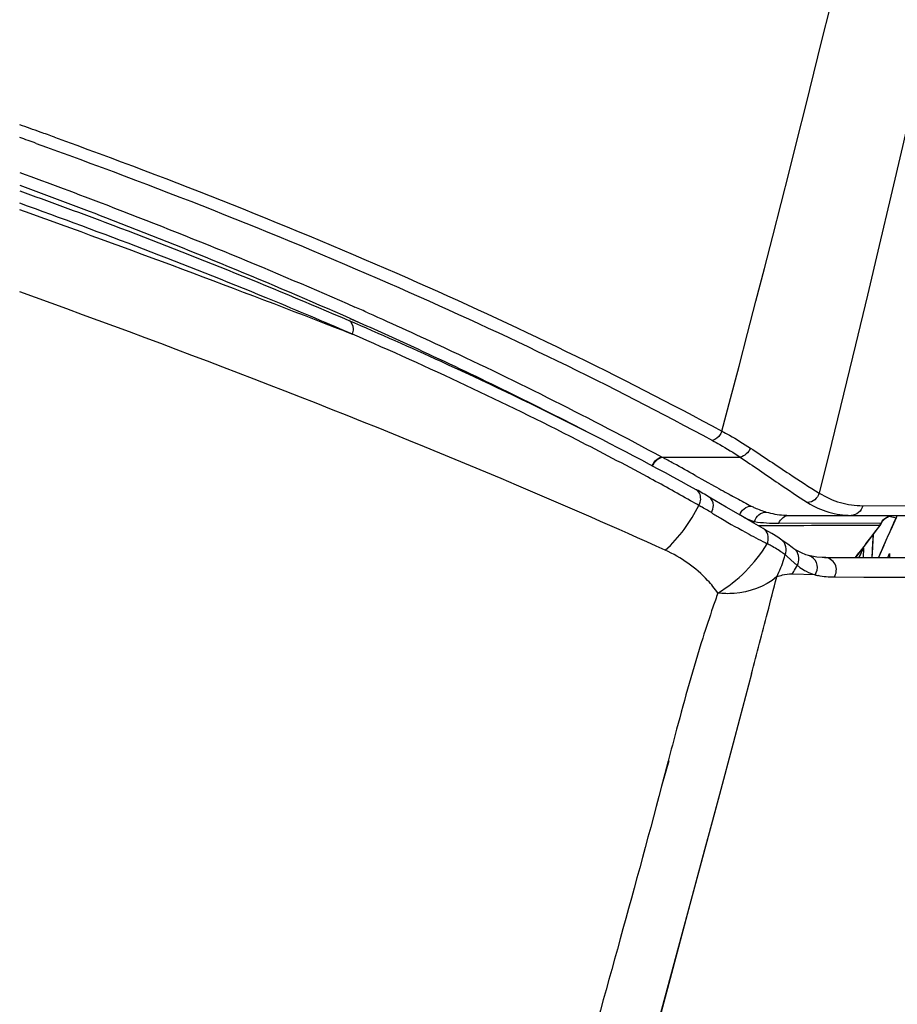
# Model space of a CAD drawing. Header units: millimetres. Extents: x 0 to 420, y 0 to 297.
# Tile 110 of 139: x 315.99 to 320.16, y 166.69 to 171.38. Entities that reach past the tile are written whole.
import ezdxf

# ---------------------------------------------------------------- set-up
doc = ezdxf.new("R2010")
doc.units = ezdxf.units.MM
doc.header["$LTSCALE"] = 23.1
doc.header["$PDMODE"] = 3
doc.header["$PDSIZE"] = 0.3125
doc.layers.get('0').update_dxf_attribs({"linetype": 'CONTINUOUS'})
doc.layers.get('Defpoints').update_dxf_attribs({"linetype": 'CONTINUOUS'})
for name, color, linetype in [('06___PRT_ALL_SURFS', 7, 'CONTINUOUS'), ('DIM_PILOTEES', 7, 'CONTINUOUS'), ('LAY0001', 7, 'CONTINUOUS')]:
    doc.layers.add(name, color=color, linetype=linetype)
doc.styles.get("Standard").update_dxf_attribs({"font": 'txt', "width": 0.7})
doc.dimstyles.new('DIMSTYLE_8', dxfattribs={"dimtxt": 2.5, "dimasz": 3.5, "dimexe": 2, "dimexo": 0, "dimgap": 2.5, "dimtad": 1, "dimdsep": 46, "dimtxsty": 'Standard', "dimblk": '_FILLED', "dimblk1": '_FILLED', "dimblk2": '_FILLED', "dimcen": 0.09, "dimazin": 2, "dimtp": 0.5, "dimtm": 0.5, "dimtfac": 1, "dimtofl": 0, "dimtmove": 0, "dimatfit": 3, "dimldrblk": '_FILLED', "dimfxl": 0, "dimtolj": 1, "dimarcsym": 0})

# ---------------------------------------------------------------- blocks, each defined once
blk = doc.blocks.new('_FILLED')
at = {"color": 0, "linetype": 'ByBlock'}
blk.add_solid([(0, 0), (-1, 0.1429), (-1, -0.1429)], dxfattribs=at)
blk = doc.blocks.new('*D15')
at = {"layer": 'Defpoints', "color": 0, "linetype": 'Continuous'}
for p in [(251.4334, 253.1331), (302.5299, 202.0365), (251.4334, 150.94), (353.6265, 150.94)]:
    blk.add_point(p, dxfattribs=at)
at = {"layer": 'DIM_PILOTEES', "color": 0, "linetype": 'Continuous', "lineweight": -2}
for p, q in [((251.4334, 150.94), (252.8476, 152.3542)), ((353.6265, 150.94), (352.2123, 152.3542))]:
    blk.add_line(p, q, dxfattribs=at)
blk.add_arc((302.5299, 202.0365), 72.2614, 317.775406, 222.224594, dxfattribs=at)
at = {"layer": 'DIM_PILOTEES', "color": 0, "linetype": 'Continuous', "lineweight": -2, "xscale": 3.5, "yscale": 3.5, "zscale": 3.5}
for p, rotation in [((251.4334, 150.94), 313.6122967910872), ((353.6265, 150.94), 226.3877032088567)]:
    blk.add_blockref('_FILLED', p, dxfattribs=dict(at, rotation=rotation))
at = {"layer": 'DIM_PILOTEES', "color": 0, "linetype": 'Continuous', "insert": (305.9941, 280.0544), "char_height": 2.5, "width": 14.285714, "attachment_point": 2, "rotation": 357.4576, "line_spacing_factor": 0.9}
blk.add_mtext('\\A1;{\\ftxt;\\W0.0001;\\H0.0001;\\~}{\\ftxt;\\W3.1428571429;\\H2.5; }{\\ftxt;\\W0.0001;\\H0.0001;\\~}{\\ftxt;\\W0.0001;\\H0.0001;\\~}{\\ftxt;\\W0.6666666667;\\H2.5; }{\\ftxt;\\W0.0001;\\H0.0001;\\~}', dxfattribs=at)

msp = doc.modelspace()

# ---------------------------------------------------------------- linework, layer by layer
at = {"color": 7, "linetype": 'Continuous'}
for p, q in [((317.5737, 169.8802), (317.5355, 169.8962)), ((317.5737, 169.8802), (317.5359, 169.8964)), ((317.5366, 169.8946), (317.5736, 169.8802)), ((317.5367, 169.8939), (317.5734, 169.8795)), ((319.209, 169.1405), (319.2088, 169.1406)), ((319.3495, 169.0579), (319.269, 169.1059)), ((319.9995, 169.0648), (320.4396, 169.065)), ((319.944, 169.0187), (320.3895, 169.0187)), ((320.1251, 169.0145), (320.1582, 169.0075)), ((320.1582, 169.0075), (320.1388, 168.9636)), ((320.1603, 169.016), (320.1582, 169.0075)), ((319.5265, 168.9559), (319.4822, 168.9811)), ((319.5359, 168.9505), (319.5264, 168.9559)), ((319.5998, 168.9813), (320.0865, 168.9825)), ((319.9667, 168.8187), (320.0813, 168.9696)), ((320.08, 168.9706), (320.0813, 168.9696)), ((320.0865, 168.9825), (320.0885, 168.9816)), ((320.1388, 168.9636), (320.1193, 168.9196)), ((319.6196, 168.8982), (319.6145, 168.9019)), ((319.6151, 168.9015), (319.6145, 168.9019)), ((320.0479, 168.8866), (320.0499, 168.9282)), ((319.6866, 168.851), (319.6718, 168.8602)), ((319.983, 168.8196), (320.0029, 168.8634)), ((320.0029, 168.8634), (320.001, 168.8187)), ((320.0446, 168.8187), (320.0479, 168.8866)), ((319.6392, 168.8243), (319.6322, 168.8307)), ((319.6754, 168.7916), (319.6392, 168.8243)), ((319.7418, 168.8279), (319.7417, 168.828)), ((319.8171, 168.8187), (320.2622, 168.8187)), ((319.9646, 168.8188), (319.9807, 168.8402)), ((319.9647, 168.8187), (319.9808, 168.84)), ((320.1194, 168.8187), (320.1274, 168.8369)), ((320.1274, 168.8369), (320.1263, 168.8187)), ((319.6636, 168.7395), (319.6713, 168.7518)), ((319.7727, 168.7357), (319.664, 168.7393)), ((320.005, 168.7237), (319.8637, 168.7242)), ((320.0764, 168.7237), (320.005, 168.7237)), ((320.2205, 168.7235), (320.0764, 168.7237)), ((319.4705, 168.2653), (319.4132, 168.0498)), ((319.4132, 168.0498), (319.3827, 167.9351)), ((319.3827, 167.9351), (319.3176, 167.6913)), ((319.0773, 167.8521), (319.0428, 167.7308)), ((319.0743, 167.8502), (319.0583, 167.7895)), ((319.0583, 167.7895), (319.0428, 167.7308)), ((319.3176, 167.6913), (318.035, 162.9211)), ((319.2474, 167.4281), (319.1715, 167.1446)), ((319.1715, 167.1446), (319.0901, 166.8413))]:
    msp.add_line(p, q, dxfattribs=at)
for points in [[(319.4822, 168.9811), (319.419, 169.0174), (319.3495, 169.0579)], [(320.0885, 168.9816), (320.0906, 168.9858), (320.0937, 168.9908), (320.0973, 168.9955), (320.1014, 168.9999), (320.106, 169.004), (320.111, 169.0076), (320.1164, 169.0108), (320.1222, 169.0135), (320.1283, 169.0157), (320.1346, 169.0173), (320.1411, 169.0183), (320.1478, 169.0187), (320.1488, 169.0187)], [(319.6151, 168.9015), (319.5949, 168.9153), (319.5671, 168.9324), (319.5359, 168.9505)], [(319.6718, 168.8602), (319.6636, 168.8659), (319.6427, 168.8811), (319.6196, 168.8982)], [(319.7418, 168.8279), (319.7296, 168.8316), (319.7078, 168.8401), (319.6866, 168.851)], [(319.817, 168.8187), (319.8069, 168.8189), (319.7813, 168.8206), (319.757, 168.8243), (319.7416, 168.828)], [(319.3177, 167.6913), (319.2832, 167.5621), (319.2474, 167.4281)], [(319.0901, 166.8413), (319.004, 166.5209), (318.9596, 166.3556), (318.9141, 166.1866), (318.8202, 165.8372)]]:
    msp.add_lwpolyline(points, dxfattribs=at)
for centre, radius, start, end in [((297.377, 118.2623), 55.4277, 68.67166, 70.37637), ((311.6311, 155.6117), 15.4475, 60.7426, 61.60864), ((318.2033, 167.3301), 2.071, 59.0271, 60.9473), ((311.8512, 156.0065), 14.9954, 60.56558, 60.73918), ((320.714, 171.6168), 2.9556, 239.6486, 239.8548), ((320.9122, 171.7079), 3.1349, 238.6151, 239.5698), ((321.4263, 172.5812), 4.1482, 239.5569, 241.6845), ((320.5662, -77.9184), 246.8895, 90.112814, 90.246561), ((333.2899, 158.8089), 16.6662, 142.43064, 142.99439), ((320.0306, 169.0055), 0.0605, 324.835, 333.3715), ((320.0336, 169.0063), 0.0602, 322.4562, 335.7518), ((320.0301, 169.0057), 0.061, 333.3684, 335.4912), ((320.0297, 169.0059), 0.0615, 335.491, 337.6012), ((320.1388, 168.957), 0.0581, 144.0942, 153.9663), ((321.5906, 172.8893), 4.4974, 241.7035, 242.3366), ((323.399, 176.341), 8.3941, 242.34219, 242.67239), ((272.3504, 190.127), 52.2649, 335.9397, 336.06079), ((319.3008, 168.3926), 0.5486, 61.3391, 63.5104), ((319.6388, 168.8118), 0.0586, 43.3923, 55.7421), ((319.1034, 168.9746), 0.5467, 338.0312, 342.5306), ((319.0914, 168.9784), 0.5593, 342.52, 344.7345), ((319.1205, 168.9677), 0.5282, 332.7885, 338.0297), ((319.8643, 169.0046), 0.285, 231.7501, 233.175), ((319.8588, 168.9968), 0.2754, 233.1234, 240.5117), ((299.3144, 173.8163), 20.905, 345.42459, 345.90657), ((319.678, 168.4895), 0.252, 104.32, 110.2946), ((319.8455, 168.9739), 0.249, 240.586, 242.6314), ((319.8492, 168.9817), 0.2576, 242.6931, 252.7215), ((319.8667, 169.0898), 0.3663, 255.1351, 257.4771), ((324.6125, 166.7523), 5.631, 160.3147, 161.029), ((258.9475, 184.2951), 62.6098, 345.165585, 345.440063), ((357.8911, 157.6771), 40.1278, 165.08977, 165.31424)]:
    msp.add_arc(centre, radius, start, end, dxfattribs=at)
for points, knots in [([(315.9918, 170.5613), (316.1271, 170.5126), (316.6532, 170.3191), (317.1736, 170.1102), (317.5563, 169.9452)], [0, 0, 0, 0, 0.256558, 1, 1, 1, 1]), ([(317.5359, 169.8964), (317.4122, 169.9495), (316.9023, 170.1634), (316.3856, 170.3611), (315.9919, 170.5025)], [0, 0, 0, 0, 0.24348, 1, 1, 1, 1]), ([(319.0608, 168.8527), (318.8264, 168.9589), (317.8167, 169.4002), (316.7869, 169.7945), (315.9925, 170.0809)], [0, 0, 0, 0, 0.233578, 1, 1, 1, 1]), ([(317.5562, 169.9452), (317.7027, 169.8822), (318.263, 169.6339), (318.8121, 169.3601), (319.2087, 169.1405)], [0, 0, 0, 0, 0.260234, 1, 1, 1, 1]), ([(318.9762, 169.2012), (318.8659, 169.2608), (318.4059, 169.5025), (317.935, 169.7231), (317.5736, 169.8802)], [0, 0, 0, 0, 0.241415, 1, 1, 1, 1]), ([(319.2204, 169.0664), (319.224, 169.0731), (319.2338, 169.0971), (319.2252, 169.1312), (319.2089, 169.1404)], [0, 0, 0, 0, 0.290828, 1, 1, 1, 1]), ([(320.0917, 168.991), (320.0981, 168.9999), (320.116, 169.0141), (320.138, 169.0187), (320.1488, 169.0187)], [0, 0, 0, 0, 0.501987, 1, 1, 1, 1]), ([(319.5345, 168.9499), (319.5333, 168.951), (319.5306, 168.953), (319.5278, 168.9547), (319.5264, 168.9555)], [0, 0, 0, 0, 0.503403, 1, 1, 1, 1]), ([(319.631, 168.8312), (319.6261, 168.8345), (319.605, 168.8507), (319.582, 168.8642), (319.5639, 168.874)], [0, 0, 0, 0, 0.223568, 1, 1, 1, 1]), ([(319.3106, 168.649), (319.2958, 168.6703), (319.2281, 168.7549), (319.1357, 168.8187), (319.0608, 168.8527)], [0, 0, 0, 0, 0.239381, 1, 1, 1, 1]), ([(319.7564, 168.8216), (319.7541, 168.823), (319.7494, 168.8254), (319.7443, 168.8272), (319.7418, 168.8279)], [0, 0, 0, 0, 0.50029, 1, 1, 1, 1]), ([(319.7727, 168.7357), (319.7819, 168.7489), (319.7898, 168.7836), (319.7697, 168.8133), (319.7564, 168.8216)], [0, 0, 0, 0, 0.505897, 1, 1, 1, 1]), ([(319.8637, 168.7242), (319.8752, 168.7414), (319.88, 168.7912), (319.8371, 168.8187), (319.8171, 168.8187)], [0, 0, 0, 0, 0.509131, 1, 1, 1, 1]), ([(319.6881, 168.7807), (319.686, 168.7824), (319.6817, 168.7861), (319.6774, 168.7899), (319.6753, 168.7918)], [0, 0, 0, 0, 0.487918, 1, 1, 1, 1]), ([(319.5901, 168.7259), (319.5339, 168.6802), (319.4342, 168.6439), (319.3361, 168.6462), (319.3106, 168.6491)], [0, 0, 0, 0, 0.738541, 1, 1, 1, 1]), ([(319.2874, 168.5828), (319.2705, 168.5338), (319.2074, 168.3419), (319.1531, 168.1472), (319.1144, 168.0022)], [0, 0, 0, 0, 0.256865, 1, 1, 1, 1]), ([(319.0428, 167.7308), (318.906, 167.2138), (318.6311, 166.2393), (318.1663, 164.5146), (317.8364, 163.3075), (317.6327, 162.5611)], [0, 0, 0, 0, 0.29942, 0.566842, 1, 1, 1, 1])]:
    msp.add_open_spline(points, degree=3, knots=knots, dxfattribs=at)
for points in [[(317.5778, 169.9049), (317.5778, 169.9201), (317.5703, 169.9392), (317.5563, 169.9452)], [(317.5737, 169.8802), (317.5763, 169.8881), (317.5778, 169.8965), (317.5778, 169.9049)], [(319.2891, 169.0663), (319.2891, 169.081), (319.2818, 169.0982), (319.2691, 169.1058)], [(319.0608, 168.8527), (319.1263, 168.9128), (319.1807, 168.9868), (319.2205, 169.0663)], [(319.2796, 169.0317), (319.2632, 169.0417), (319.2464, 169.0512), (319.2297, 169.0609)], [(319.2796, 169.0317), (319.2855, 169.0421), (319.2891, 169.0543), (319.2891, 169.0663)], [(319.5455, 168.8837), (319.5546, 168.9041), (319.5515, 168.9353), (319.5345, 168.9499)], [(319.3106, 168.6491), (319.4051, 168.7067), (319.4885, 168.7888), (319.5455, 168.8837)], [(319.631, 168.8312), (319.6411, 168.853), (319.6343, 168.8871), (319.6151, 168.9015)], [(319.6879, 168.7808), (319.7002, 168.8012), (319.6978, 168.8347), (319.6814, 168.852)], [(319.6713, 168.7518), (319.6772, 168.7613), (319.683, 168.7708), (319.6878, 168.7809)], [(319.6636, 168.7395), (319.6475, 168.74), (319.6313, 168.7377), (319.6157, 168.7337)], [(319.8637, 168.7242), (319.8381, 168.7242), (319.8123, 168.7267), (319.7873, 168.7322)]]:
    msp.add_open_spline(points, degree=3, dxfattribs=at)
at = {"layer": '06___PRT_ALL_SURFS', "color": 7, "linetype": 'Continuous'}
for p, q in [((316.0697, 170.7871), (316.1184, 170.7698)), ((316.0701, 170.7873), (316.1184, 170.7698)), ((317.5607, 169.9555), (317.605, 169.9362)), ((317.5612, 169.9556), (317.605, 169.9362)), ((319.0424, 169.2967), (319.0448, 169.2954)), ((319.0448, 169.2954), (319.417, 169.2954)), ((319.2032, 169.2086), (319.2944, 169.1578)), ((319.6526, 169.0187), (319.944, 169.0187)), ((319.4686, 168.9889), (319.4854, 168.9891)), ((319.4686, 168.9889), (319.4854, 168.9891))]:
    msp.add_line(p, q, dxfattribs=at)
for centre, radius, start, end in [((209.3083, 198.6029), 113.8262, 345.14411, 355.43096), ((305.6637, 141.8093), 30.8469, 70.24632, 70.43842), ((305.7752, 142.12), 30.5168, 70.11248, 70.24622), ((305.6874, 141.9423), 30.6566, 70.2038, 70.35924), ((308.3143, 149.0229), 22.9428, 65.99769, 66.16725), ((314.671, 161.1446), 9.2502, 61.38972, 61.78176), ((312.768, 157.6583), 13.222, 60.87602, 61.38459), ((329.5889, 187.6132), 21.1324, 240.84691, 240.97432), ((324.011, 177.5651), 9.64, 240.98592, 241.24383), ((319.6009, 169.3782), 0.4059, 246.2963, 253.4651), ((319.5974, 169.7996), 0.8183, 262.1293, 270.166)]:
    msp.add_arc(centre, radius, start, end, dxfattribs=at)
for points, knots in [([(322.9915, 189.5207), (322.8706, 187.8025), (322.2436, 180.944), (321.0346, 174.1371), (319.7924, 169.1248)], [0, 0, 0, 0, 0.250129, 1, 1, 1, 1]), ([(316.1563, 170.8168), (316.7229, 170.6119), (317.7993, 170.1862), (318.8425, 169.6831), (319.3297, 169.4192)], [0, 0, 0, 0, 0.52093, 1, 1, 1, 1]), ([(316.1184, 170.7698), (316.6837, 170.5652), (317.7578, 170.1404), (318.7986, 169.6383), (319.2847, 169.3748)], [0, 0, 0, 0, 0.520927, 1, 1, 1, 1]), ([(315.9916, 170.649), (316.1297, 170.5985), (316.6658, 170.398), (317.1957, 170.1811), (317.5847, 170.0093)], [0, 0, 0, 0, 0.256988, 1, 1, 1, 1]), ([(315.9912, 170.5883), (316.1273, 170.5383), (316.6556, 170.3399), (317.1778, 170.1254), (317.5612, 169.9556)], [0, 0, 0, 0, 0.256933, 1, 1, 1, 1]), ([(317.6468, 169.9818), (317.769, 169.9274), (318.2406, 169.7124), (318.7045, 169.4802), (319.0424, 169.2967)], [0, 0, 0, 0, 0.258108, 1, 1, 1, 1]), ([(317.605, 169.9362), (317.6981, 169.8947), (318.0605, 169.7304), (318.4184, 169.556), (318.6813, 169.42)], [0, 0, 0, 0, 0.256063, 1, 1, 1, 1]), ([(319.3297, 169.4192), (319.3277, 169.4138), (319.3183, 169.3945), (319.3, 169.3788), (319.2847, 169.3748)], [0, 0, 0, 0, 0.265742, 1, 1, 1, 1]), ([(319.3297, 169.4192), (319.3416, 169.4127), (319.3876, 169.3875), (319.4325, 169.3603), (319.465, 169.3389)], [0, 0, 0, 0, 0.258934, 1, 1, 1, 1]), ([(319.2847, 169.3748), (319.2964, 169.3685), (319.3414, 169.3435), (319.3853, 169.3166), (319.417, 169.2954)], [0, 0, 0, 0, 0.258868, 1, 1, 1, 1]), ([(319.465, 169.3389), (319.4609, 169.3282), (319.4481, 169.309), (319.4276, 169.2977), (319.417, 169.2954)], [0, 0, 0, 0, 0.514227, 1, 1, 1, 1]), ([(319.465, 169.3389), (319.5272, 169.2979), (319.6357, 169.2255), (319.7447, 169.1539), (319.7924, 169.1248)], [0, 0, 0, 0, 0.571403, 1, 1, 1, 1]), ([(318.9983, 169.2545), (319.0003, 169.2596), (319.0099, 169.278), (319.0277, 169.2929), (319.0424, 169.2967)], [0, 0, 0, 0, 0.266043, 1, 1, 1, 1]), ([(319.0005, 169.2533), (319.0026, 169.2584), (319.0122, 169.2768), (319.03, 169.2916), (319.0448, 169.2954)], [0, 0, 0, 0, 0.265961, 1, 1, 1, 1]), ([(319.417, 169.2954), (319.4779, 169.2542), (319.584, 169.1813), (319.6905, 169.1091), (319.7372, 169.0797)], [0, 0, 0, 0, 0.571686, 1, 1, 1, 1]), ([(319.3734, 169.114), (319.3821, 169.1092), (319.4138, 169.092), (319.4456, 169.075), (319.4688, 169.0632)], [0, 0, 0, 0, 0.276135, 1, 1, 1, 1]), ([(319.7924, 169.1248), (319.789, 169.1127), (319.7745, 169.0902), (319.7495, 169.0804), (319.7372, 169.0797)], [0, 0, 0, 0, 0.5052, 1, 1, 1, 1]), ([(319.7924, 169.1248), (319.8237, 169.1054), (319.8906, 169.0748), (319.9636, 169.0648), (319.9995, 169.0648)], [0, 0, 0, 0, 0.506061, 1, 1, 1, 1]), ([(319.4143, 169.0201), (319.418, 169.0319), (319.4325, 169.0533), (319.4569, 169.0627), (319.4688, 169.0632)], [0, 0, 0, 0, 0.506005, 1, 1, 1, 1]), ([(319.4688, 169.0632), (319.4747, 169.0603), (319.4979, 169.0491), (319.5222, 169.0401), (319.5407, 169.0347)], [0, 0, 0, 0, 0.253349, 1, 1, 1, 1]), ([(319.7372, 169.0797), (319.7683, 169.0601), (319.8351, 169.029), (319.9082, 169.0187), (319.944, 169.0187)], [0, 0, 0, 0, 0.506661, 1, 1, 1, 1]), ([(319.9995, 169.0648), (319.9966, 169.0522), (319.9827, 169.0283), (319.9565, 169.0187), (319.944, 169.0187)], [0, 0, 0, 0, 0.507707, 1, 1, 1, 1]), ([(319.4854, 168.9891), (319.4886, 169.0014), (319.5028, 169.0245), (319.5283, 169.0344), (319.5407, 169.0347)], [0, 0, 0, 0, 0.507097, 1, 1, 1, 1]), ([(319.5407, 169.0347), (319.5678, 169.0269), (319.6053, 169.02), (319.6431, 169.0187), (319.6526, 169.0187)], [0, 0, 0, 0, 0.746752, 1, 1, 1, 1]), ([(319.5998, 168.9813), (319.6039, 168.992), (319.6184, 169.0113), (319.6415, 169.0187), (319.6526, 169.0187)], [0, 0, 0, 0, 0.506718, 1, 1, 1, 1])]:
    msp.add_open_spline(points, degree=3, knots=knots, dxfattribs=at)
at = {"layer": 'LAY0001', "color": 7, "linetype": 'Continuous'}
for p, q in [((320.1609, 169.0187), (320.1582, 169.0075)), ((320.0456, 168.8388), (320.0499, 168.9282)), ((320.0456, 168.8388), (320.0499, 168.9282)), ((319.9826, 168.8187), (320.0029, 168.8634)), ((320.0029, 168.8634), (320.001, 168.8187)), ((320.0998, 168.8756), (320.0744, 168.8187)), ((320.0446, 168.8187), (320.0456, 168.8388)), ((320.1194, 168.8187), (320.1274, 168.8369)), ((320.1274, 168.8369), (320.1263, 168.8187))]:
    msp.add_line(p, q, dxfattribs=at)
msp.add_arc((272.6874, 189.9773), 51.8962, 336.00777, 336.16701, dxfattribs=at)

# ---------------------------------------------------------------- dimensions: what is measured, and where the dimension line sits
at = {"layer": 'DIM_PILOTEES', "color": 2, "linetype": 'Continuous'}
dim = msp.add_angular_dim_3p(base=(251.4334, 253.1331), center=(302.5299, 202.0365), p1=(353.6265, 150.94), p2=(251.4334, 150.94), text='{\\ftxt;\\W0.0001;\\H0.0001;\\~}{\\ftxt;\\W3.1428571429;\\H2.5; }{\\ftxt;\\W0.0001;\\H0.0001;\\~}{\\ftxt;\\W0.0001;\\H0.0001;\\~}{\\ftxt;\\W0.6666666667;\\H2.5; }{\\ftxt;\\W0.0001;\\H0.0001;\\~}', dimstyle='DIMSTYLE_8', dxfattribs=at)
dim.commit()
dim.dimension.update_dxf_attribs({"geometry": '*D15', "text_midpoint": (305.7353, 274.2269), "dimtype": 165})

doc.saveas('drawing.dxf')
